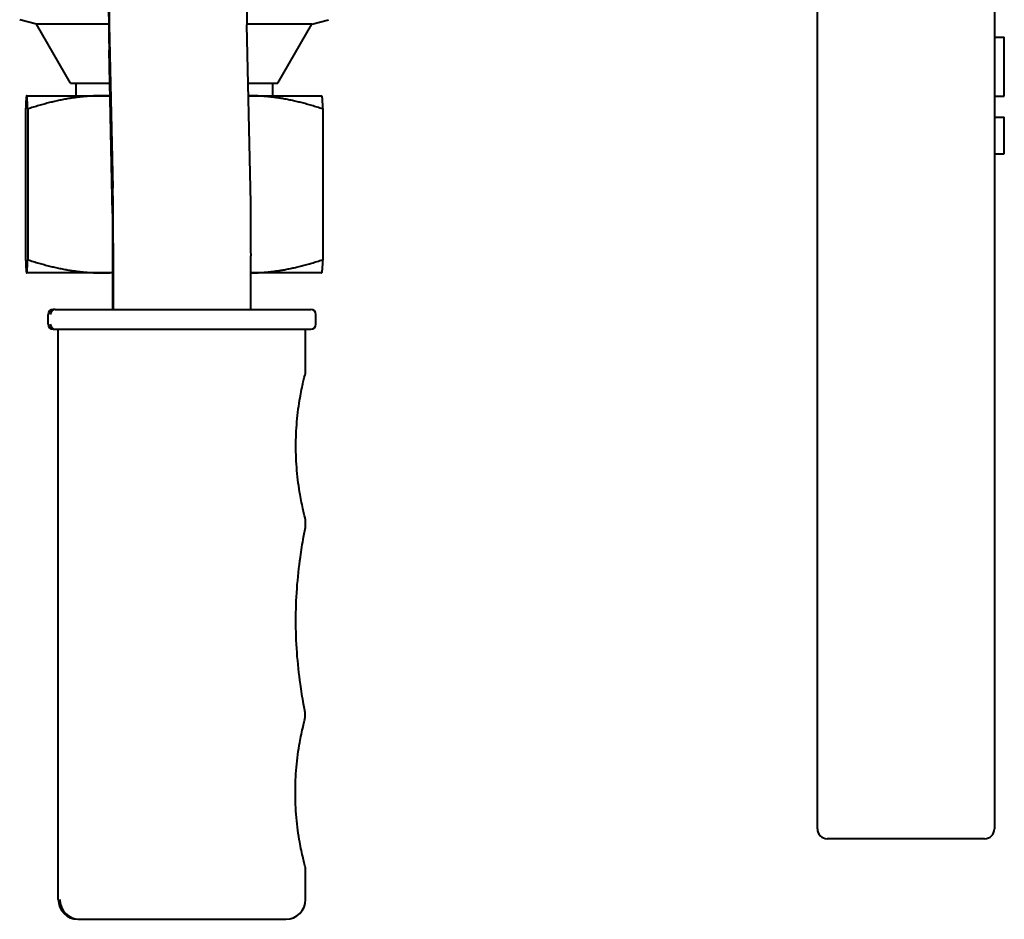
# Model space of a CAD drawing. Header units: millimetres. Extents: x -4428 to 3866, y -3426 to 3855.
# Tile 60 of 191: x -2581 to -2481, y 2248 to 2339. Entities that reach past the tile are written whole.
import ezdxf

# ---------------------------------------------------------------- set-up
doc = ezdxf.new("R2010")
doc.units = ezdxf.units.MM
doc.linetypes.add('K5LT_BASIC', pattern=[0])
doc.layers.add('Системный слой', color=7, linetype='Continuous')

# ---------------------------------------------------------------- blocks, each defined once
blk = doc.blocks.new('U0')
at = {"layer": 'Системный слой', "color": 150, "linetype": 'K5LT_BASIC', "lineweight": 40, "true_color": 0x0080ff}
for p, q in [((-2499.91, 2256.76), (-2499.91, 2345.26)), ((-2481.91, 2345.26), (-2481.91, 2256.76)), ((-2579.34, 2338.57), (-2581.04, 2339.03)), ((-2575.87, 2332.57), (-2579.34, 2338.57)), ((-2571.98, 2338.57), (-2579.34, 2338.57)), ((-2571.93, 2338.51), (-2571.57, 2321.89)), ((-2551.34, 2338.57), (-2557.93, 2338.57)), ((-2557.57, 2321.89), (-2557.93, 2338.51)), ((-2554.8, 2332.57), (-2551.34, 2338.57)), ((-2551.34, 2338.57), (-2549.63, 2339.03)), ((-2481.91, 2337.26), (-2480.91, 2337.26)), ((-2480.91, 2331.26), (-2480.91, 2337.26)), ((-2571.59, 2319.31), (-2571.95, 2335.93)), ((-2575.87, 2332.57), (-2571.87, 2332.57)), ((-2575.34, 2332.57), (-2575.34, 2331.29)), ((-2557.8, 2332.57), (-2554.8, 2332.57)), ((-2555.34, 2332.57), (-2555.34, 2331.29)), ((-2580.34, 2331.29), (-2580.34, 2331.29)), ((-2580.34, 2331.29), (-2580.34, 2331.29)), ((-2580.34, 2331.29), (-2572.67, 2331.29)), ((-2572.67, 2331.29), (-2571.85, 2331.29)), ((-2557.77, 2331.29), (-2557.67, 2331.29)), ((-2557.67, 2331.29), (-2550.34, 2331.29)), ((-2550.34, 2331.29), (-2550.33, 2331.29)), ((-2481.91, 2331.26), (-2480.91, 2331.26)), ((-2580.44, 2329.95), (-2580.44, 2314.63)), ((-2580.23, 2329.95), (-2580.23, 2314.63)), ((-2550.23, 2329.95), (-2550.23, 2314.63)), ((-2481.91, 2329.13), (-2480.91, 2329.13)), ((-2480.91, 2329.11), (-2480.91, 2329.13)), ((-2480.91, 2327.44), (-2480.91, 2329.11)), ((-2480.91, 2327.08), (-2480.91, 2327.44)), ((-2480.91, 2325.4), (-2480.91, 2327.08)), ((-2481.91, 2325.38), (-2480.91, 2325.38)), ((-2480.91, 2325.38), (-2480.91, 2325.4)), ((-2571.56, 2309.57), (-2571.56, 2314.57)), ((-2571.52, 2315.01), (-2571.52, 2309.57)), ((-2557.52, 2309.57), (-2557.52, 2315.01)), ((-2580.34, 2313.29), (-2580.34, 2313.3)), ((-2580.34, 2313.29), (-2580.34, 2313.29)), ((-2572.67, 2313.29), (-2580.34, 2313.29)), ((-2571.56, 2313.29), (-2572.67, 2313.29)), ((-2550.34, 2313.29), (-2557.52, 2313.29)), ((-2550.34, 2313.29), (-2550.33, 2313.3)), ((-2577.43, 2309.57), (-2577.65, 2309.57)), ((-2577.43, 2309.57), (-2551.43, 2309.57)), ((-2578.15, 2309.07), (-2578.15, 2309.07)), ((-2578.15, 2308.07), (-2578.15, 2309.07)), ((-2550.93, 2309.07), (-2550.93, 2309.07)), ((-2550.93, 2308.07), (-2550.93, 2309.07)), ((-2577.65, 2307.57), (-2577.43, 2307.57)), ((-2577.43, 2307.57), (-2551.43, 2307.57)), ((-2577.12, 2249.57), (-2577.12, 2307.57)), ((-2551.97, 2303.17), (-2551.97, 2307.57)), ((-2551.97, 2287.57), (-2551.97, 2288.11)), ((-2482.91, 2255.76), (-2498.91, 2255.76)), ((-2551.97, 2249.57), (-2551.97, 2252.78)), ((-2577.12, 2249.57), (-2577.12, 2249.57)), ((-2551.97, 2249.57), (-2551.97, 2249.57)), ((-2575.12, 2247.57), (-2574.96, 2247.57)), ((-2574.96, 2247.57), (-2553.97, 2247.57))]:
    blk.add_line(p, q, dxfattribs=at)
for centre, radius, start, end in [((-2577.65, 2309.07), 0.5, 90, 180), ((-2551.43, 2309.07), 0.5, 0, 90), ((-2577.65, 2308.07), 0.5, 180, 270), ((-2551.43, 2308.07), 0.5, 270, 0), ((-2498.91, 2256.76), 1, 180, 270), ((-2482.91, 2256.76), 1, 270, 0), ((-2575.12, 2249.57), 2, 180, 270), ((-2553.97, 2249.57), 2, 270, 0)]:
    blk.add_arc(centre, radius, start, end, dxfattribs=at)
for centre, major_axis, ratio, start_param, end_param in [((-2571.87, 2346.26), (0, -12), 0.012637, 4.712389, 5.749775), ((-2571.87, 2346.26), (0, -9), 0.012637, 4.712389, 5.749775), ((-2557.87, 2346.26), (0, -9), 0.012637, 4.712389, 5.749775), ((-2571.62, 2315.01), (0, 8), 0.012637, 4.712389, 5.749775), ((-2557.62, 2315.01), (0, 8), 0.012637, 4.712389, 5.749775), ((-2571.62, 2314.96), (0, 5.06), 0.012637, 4.634895, 5.746753), ((-2577.65, 2309.07), (0, 0.5), 0.99992, 0, 1.570796), ((-2577.43, 2309.07), (0, -0.5), 0.99992, 3.141593, 4.712389), ((-2551.43, 2309.07), (0, 0.5), 0.99992, 4.712389, 6.283185), ((-2577.65, 2308.07), (0, -0.5), 0.99992, 4.712389, 6.283185), ((-2577.43, 2308.07), (0, -0.5), 0.99992, 4.712389, 6.283185), ((-2551.43, 2308.07), (0, 0.5), 0.99992, 3.141593, 4.712389), ((-2575.12, 2249.57), (0, -2), 0.99992, 4.712389, 6.283185), ((-2574.96, 2249.57), (0, -2), 0.99992, 4.712389, 6.283185), ((-2553.97, 2249.57), (0, -2), 0.99992, 0, 1.570796)]:
    blk.add_ellipse(centre, major_axis=major_axis, ratio=ratio, start_param=start_param, end_param=end_param, dxfattribs=at)
for points, weights in [([(-2580.34, 2331.29), (-2580.39, 2331.26), (-2580.44, 2329.95)], [1.0016918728, 1.03708916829, 1]), ([(-2580.23, 2329.95), (-2580.28, 2331.29), (-2580.34, 2331.29)], [1, 1.0379548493, 1]), ([(-2580.34, 2331.29), (-2580.34, 2331.29), (-2580.34, 2331.29)], [1, 1.00086568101, 1.0016918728]), ([(-2572.67, 2331.29), (-2576.18, 2331.29), (-2580.23, 2329.95)], [1, 1.0379548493, 1]), ([(-2571.85, 2331.28), (-2572.26, 2331.29), (-2572.67, 2331.29)], [1.00765830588, 1.00432110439, 1]), ([(-2557.67, 2331.29), (-2557.72, 2331.29), (-2557.77, 2331.29)], [1, 1.00053104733, 1.0010472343]), ([(-2550.23, 2329.95), (-2554.22, 2331.29), (-2557.67, 2331.29)], [1, 1.0379548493, 1]), ([(-2550.34, 2331.29), (-2550.29, 2331.26), (-2550.23, 2329.95)], [1.0016918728, 1.03708916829, 1]), ([(-2580.44, 2314.63), (-2580.39, 2313.32), (-2580.34, 2313.3)], [1, 1.03709080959, 1.00168873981]), ([(-2580.34, 2313.29), (-2580.28, 2313.29), (-2580.23, 2314.63)], [1, 1.0379548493, 1]), ([(-2580.23, 2314.63), (-2576.18, 2313.29), (-2572.67, 2313.29)], [1, 1.0379548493, 1]), ([(-2557.52, 2313.29), (-2554.14, 2313.32), (-2550.23, 2314.63)], [1.00155949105, 1.03715839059, 1]), ([(-2550.23, 2314.63), (-2550.29, 2313.32), (-2550.34, 2313.3)], [1, 1.03709080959, 1.00168873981]), ([(-2580.34, 2313.3), (-2580.34, 2313.29), (-2580.34, 2313.29)], [1.00168873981, 1.00086403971, 1]), ([(-2572.67, 2313.29), (-2572.12, 2313.29), (-2571.56, 2313.33)], [1, 1.00583053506, 1.00986972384])]:
    blk.add_rational_spline(points, weights, degree=2, dxfattribs=at)
for points, knots in [([(-2552.02, 2288.4), (-2552.03, 2288.46), (-2552.05, 2288.52), (-2552.11, 2288.76), (-2552.16, 2288.97), (-2552.31, 2289.64), (-2552.43, 2290.24), (-2552.66, 2291.51), (-2552.77, 2292.35), (-2552.92, 2294.05), (-2552.95, 2294.9), (-2552.95, 2296.46), (-2552.92, 2297.31), (-2552.77, 2299.01), (-2552.66, 2299.85), (-2552.43, 2301.12), (-2552.31, 2301.73), (-2552.16, 2302.39), (-2552.11, 2302.61), (-2552.04, 2302.87), (-2552.01, 2302.97), (-2551.98, 2303.09), (-2551.98, 2303.12), (-2551.97, 2303.16), (-2551.97, 2303.17), (-2551.97, 2303.17)], [0.052053, 0.052053, 0.052053, 0.052053, 0.078031, 0.078031, 0.140604, 0.140604, 0.299561, 0.299561, 0.533064, 0.533064, 0.766567, 0.766567, 1.00007, 1.00007, 1.233573, 1.233573, 1.392529, 1.392529, 1.455103, 1.455103, 1.494118, 1.494118, 1.513626, 1.513626, 1.530599, 1.530599, 1.530599, 1.530599]), ([(-2551.97, 2288.11), (-2551.97, 2288.11), (-2551.97, 2288.12), (-2551.97, 2288.15), (-2551.97, 2288.17), (-2551.98, 2288.22), (-2551.99, 2288.27), (-2552, 2288.34), (-2552.01, 2288.37), (-2552.02, 2288.4)], [0.00261855, 0.00261855, 0.00261855, 0.00261855, 0.01335593, 0.01335593, 0.02671186, 0.02671186, 0.05342373, 0.05342373, 0.06807881, 0.06807881, 0.06807881, 0.06807881]), ([(-2552.04, 2268.76), (-2552.04, 2268.78), (-2552.05, 2268.79), (-2552.09, 2269.01), (-2552.14, 2269.26), (-2552.29, 2270.09), (-2552.41, 2270.85), (-2552.64, 2272.49), (-2552.76, 2273.59), (-2552.92, 2275.81), (-2552.95, 2276.93), (-2552.95, 2278.96), (-2552.92, 2280.08), (-2552.76, 2282.3), (-2552.64, 2283.4), (-2552.41, 2285.04), (-2552.29, 2285.8), (-2552.14, 2286.63), (-2552.09, 2286.88), (-2552.03, 2287.19), (-2552.01, 2287.3), (-2551.99, 2287.39), (-2551.99, 2287.39), (-2551.99, 2287.39)], [0.072433, 0.072433, 0.072433, 0.072433, 0.078114, 0.078114, 0.149663, 0.149663, 0.345574, 0.345574, 0.650412, 0.650412, 0.95525, 0.95525, 1.260088, 1.260088, 1.564926, 1.564926, 1.760837, 1.760837, 1.832386, 1.832386, 1.871443, 1.871443, 1.87224, 1.87224, 1.87224, 1.87224]), ([(-2551.99, 2287.39), (-2551.98, 2287.43), (-2551.98, 2287.46), (-2551.97, 2287.51), (-2551.97, 2287.53), (-2551.97, 2287.55), (-2551.97, 2287.56), (-2551.97, 2287.57)], [-0.04757098, -0.04757098, -0.04757098, -0.04757098, -0.02671186, -0.02671186, -0.01335593, -0.01335593, -0.00261868, -0.00261868, -0.00261868, -0.00261868]), ([(-2552.07, 2267.77), (-2552.05, 2267.84), (-2552.04, 2267.91), (-2552.02, 2268.04), (-2552.01, 2268.09), (-2552, 2268.2), (-2552, 2268.26), (-2552, 2268.39), (-2552, 2268.45), (-2552.01, 2268.56), (-2552.02, 2268.62), (-2552.03, 2268.7), (-2552.04, 2268.73), (-2552.04, 2268.76)], [0.609508, 0.609508, 0.609508, 0.609508, 0.6376666, 0.6376666, 0.6575801, 0.6575801, 0.6774936, 0.6774936, 0.6974072, 0.6974072, 0.7173207, 0.7173207, 0.7290603, 0.7290603, 0.7290603, 0.7290603]), ([(-2551.97, 2252.77), (-2551.97, 2252.78), (-2551.97, 2252.79), (-2551.98, 2252.83), (-2551.99, 2252.86), (-2552.02, 2252.98), (-2552.04, 2253.08), (-2552.11, 2253.36), (-2552.17, 2253.58), (-2552.33, 2254.26), (-2552.46, 2254.88), (-2552.7, 2256.18), (-2552.82, 2257.05), (-2552.97, 2258.8), (-2553.01, 2259.68), (-2553.01, 2261.28), (-2552.97, 2262.16), (-2552.82, 2263.9), (-2552.7, 2264.77), (-2552.46, 2266.07), (-2552.33, 2266.7), (-2552.17, 2267.38), (-2552.11, 2267.6), (-2552.07, 2267.77), (-2552.07, 2267.77), (-2552.07, 2267.77)], [0.002541, 0.002541, 0.002541, 0.002541, 0.020061, 0.020061, 0.040122, 0.040122, 0.080245, 0.080245, 0.144494, 0.144494, 0.307612, 0.307612, 0.547986, 0.547986, 0.78836, 0.78836, 1.028735, 1.028735, 1.269109, 1.269109, 1.432226, 1.432226, 1.496476, 1.496476, 1.496852, 1.496852, 1.496852, 1.496852])]:
    blk.add_open_spline(points, degree=3, knots=knots, dxfattribs=at)

msp = doc.modelspace()

# ---------------------------------------------------------------- block references
at = {"layer": 'Системный слой'}
msp.add_blockref('U0', (0, 0), dxfattribs=at)

doc.saveas('drawing.dxf')
